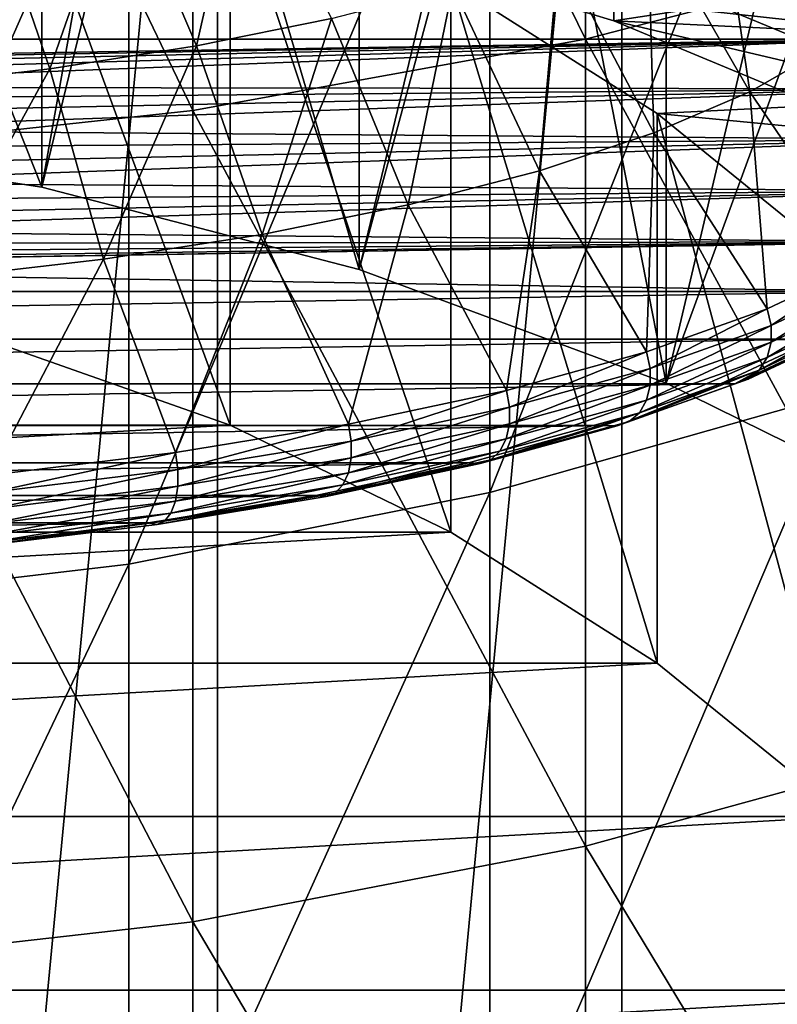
# Model space of a CAD drawing. Header units: metres. Extents: x -22 to 73, y -229 to 22.
# Tile 18 of 256: x 2.08 to 4.58, y -193.77 to -190.53. Entities that reach past the tile are written whole.
import ezdxf

# ---------------------------------------------------------------- set-up
doc = ezdxf.new("R2010")
doc.units = ezdxf.units.M
doc.layers.add('solid_509500_SW0001', color=7, linetype='CONTINUOUS')

msp = doc.modelspace()

# ---------------------------------------------------------------- linework, layer by layer
at = {"layer": 'solid_509500_SW0001'}
for points in [[(1.08187, -186.345139, 247.890732), (2.151886, -186.508835, 247.934601), (1.08186, -190.917664, 230.825836)], [(2.151886, -186.508835, 247.934601), (2.151896, -191.081375, 230.869705), (1.08186, -190.917664, 230.825836)], [(2.151886, -186.508835, 247.934601), (3.198326, -186.779678, 248.007172), (2.151896, -191.081375, 230.869705)], [(3.198326, -186.779678, 248.007172), (3.198321, -191.352203, 230.942276), (2.151896, -191.081375, 230.869705)], [(3.198326, -186.779678, 248.007172), (4.209724, -187.154694, 248.107651), (3.198321, -191.352203, 230.942276)], [(4.209724, -187.154694, 248.107651), (4.209721, -191.727219, 231.042755), (3.198321, -191.352203, 230.942276)], [(4.209724, -187.154694, 248.107651), (5.175, -187.629761, 248.23494), (4.209721, -191.727219, 231.042755)], [(5.175, -187.629761, 248.23494), (5.175007, -192.202286, 231.170059), (4.209721, -191.727219, 231.042755)], [(1.37224, -202.099197, 175.034714), (1.37224, -187.657089, 228.933365), (2.731265, -187.851807, 228.98555)], [(3.944256, -190.593033, 298.187378), (3.944256, -187.726059, 301.233032), (2.649518, -187.94754, 301.45575)], [(3.944256, -190.593033, 298.187378), (5.203274, -190.266083, 297.899323), (3.944256, -187.726059, 301.233032)], [(2.731265, -202.293915, 175.086884), (1.37224, -202.099197, 175.034714), (2.731265, -187.851807, 228.98555)], [(2.731265, -202.293915, 175.086884), (2.731265, -187.851807, 228.98555), (4.063985, -188.174271, 229.071945)], [(5.119573, -190.787704, 230.755722), (4.03743, -190.339142, 230.635529), (4.06397, -187.928391, 229.989578)], [(5.119573, -190.787704, 230.755722), (4.06397, -187.928391, 229.989578), (5.357495, -188.375443, 230.10936)], [(2.649518, -190.82872, 298.39502), (2.649518, -187.94754, 301.45575), (1.330785, -188.081253, 301.59021)], [(2.649518, -190.82872, 298.39502), (3.944256, -190.593033, 298.187378), (2.649518, -187.94754, 301.45575)], [(1.330785, -190.970993, 298.520355), (2.649518, -190.82872, 298.39502), (1.330785, -188.081253, 301.59021)], [(4.063985, -202.616364, 175.173279), (2.731265, -202.293915, 175.086884), (4.063985, -188.174271, 229.071945)], [(4.063985, -202.616364, 175.173279), (4.063985, -188.174271, 229.071945), (5.357568, -188.621338, 229.191742)], [(5.357568, -203.063446, 175.293076), (4.063985, -202.616364, 175.173279), (5.357568, -188.621338, 229.191742)], [(2.151896, -191.081375, 230.869705), (1.264612, -188.848114, 230.271301), (1.08186, -190.917664, 230.825836)], [(2.151896, -191.081375, 230.869705), (2.516222, -189.03331, 230.320923), (1.264612, -188.848114, 230.271301)], [(3.198321, -191.352203, 230.942276), (2.516222, -189.03331, 230.320923), (2.151896, -191.081375, 230.869705)], [(3.198321, -191.352203, 230.942276), (3.742045, -189.33989, 230.403076), (2.516222, -189.03331, 230.320923)], [(3.628558, -192.087509, 294.061768), (3.628558, -189.489166, 297.214905), (4.783543, -189.179077, 296.941711)], [(4.783543, -191.760086, 293.809631), (3.628558, -192.087509, 294.061768), (4.783543, -189.179077, 296.941711)], [(4.209721, -191.727219, 231.042755), (3.742045, -189.33989, 230.403076), (3.198321, -191.352203, 230.942276)], [(4.209721, -191.727219, 231.042755), (4.929452, -189.764679, 230.516891), (3.742045, -189.33989, 230.403076)], [(2.438629, -192.323654, 294.243652), (2.438629, -189.712814, 297.411926), (3.628558, -189.489166, 297.214905)], [(3.628558, -192.087509, 294.061768), (2.438629, -192.323654, 294.243652), (3.628558, -189.489166, 297.214905)], [(1.225214, -192.466263, 294.353455), (1.225214, -189.847885, 297.530914), (2.438629, -189.712814, 297.411926)], [(2.438629, -192.323654, 294.243652), (1.225214, -192.466263, 294.353455), (2.438629, -189.712814, 297.411926)], [(2.772568, -191.865311, 242.225449), (2.772568, -190.053574, 248.986938), (2.007646, -189.784653, 248.914871)], [(2.772568, -191.865311, 242.225449), (2.007646, -189.784653, 248.914871), (2.007646, -191.59639, 242.153397)], [(5.175007, -192.202286, 231.170059), (4.929452, -189.764679, 230.516891), (4.209721, -191.727219, 231.042755)], [(4.549464, -189.907196, 211.810959), (4.737214, -190.62233, 211.303513), (4.381131, -190.047012, 211.289169)], [(4.549464, -189.907196, 211.810959), (4.919229, -190.471161, 211.867722), (4.737214, -190.62233, 211.303513)], [(2.661736, -190.615036, 209.169312), (2.410478, -190.026062, 209.388336), (2.813838, -189.944275, 209.693588)], [(3.107141, -190.524719, 209.506363), (2.661736, -190.615036, 209.169312), (2.813838, -189.944275, 209.693588)], [(2.913866, -190.192749, 229.819855), (4.03744, -190.533264, 229.911087), (7.667342, -189.980164, 229.762894)], [(4.03744, -190.533264, 229.911087), (8.755124, -190.759506, 229.97171), (7.667342, -189.980164, 229.762894)], [(2.177516, -190.690796, 208.886566), (1.971967, -190.094681, 209.132294), (2.410478, -190.026062, 209.388336)], [(2.661736, -190.615036, 209.169312), (2.177516, -190.690796, 208.886566), (2.410478, -190.026062, 209.388336)], [(3.500005, -192.218201, 242.320007), (3.500005, -190.406464, 249.081482), (2.772568, -190.053574, 248.986938)], [(3.500005, -192.218201, 242.320007), (2.772568, -190.053574, 248.986938), (2.772568, -191.865311, 242.225449)], [(4.381131, -190.047012, 211.289169), (4.486119, -190.766739, 210.764618), (4.148911, -190.180557, 210.790787)], [(4.381131, -190.047012, 211.289169), (4.737214, -190.62233, 211.303513), (4.486119, -190.766739, 210.764618)], [(2.177516, -190.690796, 208.886566), (1.661544, -190.7509, 208.662247), (1.971967, -190.094681, 209.132294)], [(2.913866, -190.192749, 229.819855), (4.03743, -190.339142, 230.635529), (4.03744, -190.533264, 229.911087)], [(4.148911, -190.180557, 210.790787), (4.169607, -190.902237, 210.258881), (3.856189, -190.305893, 210.323059)], [(4.148911, -190.180557, 210.790787), (4.486119, -190.766739, 210.764618), (4.169607, -190.902237, 210.258881)], [(5.203274, -192.907822, 294.693542), (5.203274, -190.266083, 297.899323), (3.944256, -190.593033, 298.187378)], [(3.856189, -190.305893, 210.323059), (3.792293, -191.026886, 209.793686), (3.507237, -190.421173, 209.892838)], [(3.856189, -190.305893, 210.323059), (4.169607, -190.902237, 210.258881), (3.792293, -191.026886, 209.793686)], [(4.03744, -190.533264, 229.911087), (4.03743, -190.339142, 230.635529), (5.119573, -190.787704, 230.755722)], [(3.500005, -190.406464, 249.081482), (6.412532, -190.726776, 249.167313), (6.081122, -190.388168, 249.076584)], [(3.507237, -190.421173, 209.892838), (3.359678, -191.138855, 209.375824), (3.107141, -190.524719, 209.506363)], [(3.507237, -190.421173, 209.892838), (3.792293, -191.026886, 209.793686), (3.359678, -191.138855, 209.375824)], [(3.500005, -190.406464, 249.081482), (4.180091, -190.838516, 249.197266), (6.412532, -190.726776, 249.167313)], [(4.180091, -192.650253, 242.435776), (4.180091, -190.838516, 249.197266), (3.500005, -190.406464, 249.081482)], [(4.180091, -192.650253, 242.435776), (3.500005, -190.406464, 249.081482), (3.500005, -192.218201, 242.320007)], [(-4.943898, -190.592804, 214.818863), (4.943898, -190.592804, 214.818863), (4.70352, -190.435699, 215.405212)], [(-4.70352, -190.435699, 215.405212), (-4.943898, -190.592804, 214.818863), (4.70352, -190.435699, 215.405212)], [(3.107141, -190.524719, 209.506363), (2.878072, -191.236511, 209.011353), (2.661736, -190.615036, 209.169312)], [(3.107141, -190.524719, 209.506363), (3.359678, -191.138855, 209.375824), (2.878072, -191.236511, 209.011353)], [(4.03744, -190.533264, 229.911087), (5.119573, -190.787704, 230.755722), (5.119593, -190.981827, 230.031281)], [(4.03744, -190.533264, 229.911087), (5.119593, -190.981827, 230.031281), (8.755124, -190.759506, 229.97171)], [(0, -190.672165, 214.52269), (4.943898, -190.592804, 214.818863), (-4.943898, -190.592804, 214.818863)], [(0.225739, -190.677277, 214.503616), (4.943898, -190.592804, 214.818863), (0, -190.672165, 214.52269)], [(0.225739, -190.677277, 214.503616), (0.444605, -190.692459, 214.446976), (4.943898, -190.592804, 214.818863)], [(0.444605, -190.692459, 214.446976), (0.649997, -190.717239, 214.354462), (4.943898, -190.592804, 214.818863)], [(0.649997, -190.717239, 214.354462), (0.835618, -190.750885, 214.228912), (4.943898, -190.592804, 214.818863)], [(0.835618, -190.750885, 214.228912), (5.106293, -190.756485, 214.208008), (4.943898, -190.592804, 214.818863)], [(3.944256, -193.253067, 294.959412), (3.944256, -190.593033, 298.187378), (2.649518, -190.82872, 298.39502)], [(3.944256, -193.253067, 294.959412), (5.203274, -192.907822, 294.693542), (3.944256, -190.593033, 298.187378)], [(2.661736, -190.615036, 209.169312), (2.354497, -191.318436, 208.705627), (2.177516, -190.690796, 208.886566)], [(2.661736, -190.615036, 209.169312), (2.878072, -191.236511, 209.011353), (2.354497, -191.318436, 208.705627)], [(4.486119, -190.766739, 210.764618), (4.737214, -190.62233, 211.303513), (4.86845, -191.328568, 210.980988)], [(2.177516, -190.690796, 208.886566), (1.796588, -191.383423, 208.463089), (1.661544, -190.7509, 208.662247)], [(2.177516, -190.690796, 208.886566), (2.354497, -191.318436, 208.705627), (1.796588, -191.383423, 208.463089)], [(4.180091, -190.838516, 249.197266), (6.723736, -191.082748, 249.262695), (6.412532, -190.726776, 249.167313)], [(0.835618, -190.750885, 214.228912), (0.995858, -190.792358, 214.074142), (5.106293, -190.756485, 214.208008)], [(0.995858, -190.792358, 214.074142), (1.125841, -190.840408, 213.894821), (5.106293, -190.756485, 214.208008)], [(1.125841, -190.840408, 213.894821), (1.221602, -190.893555, 213.696457), (5.106293, -190.756485, 214.208008)], [(1.221602, -190.893555, 213.696457), (5.188137, -190.924133, 213.582321), (5.106293, -190.756485, 214.208008)], [(4.169607, -190.902237, 210.258881), (4.486119, -190.766739, 210.764618), (4.542933, -191.481812, 210.409042)], [(4.486119, -190.766739, 210.764618), (4.86845, -191.328568, 210.980988), (4.542933, -191.481812, 210.409042)], [(2.649518, -193.501923, 295.151062), (2.649518, -190.82872, 298.39502), (1.330785, -190.970993, 298.520355)], [(2.649518, -193.501923, 295.151062), (3.944256, -193.253067, 294.959412), (2.649518, -190.82872, 298.39502)], [(4.180091, -190.838516, 249.197266), (4.803687, -191.343948, 249.332687), (6.723736, -191.082748, 249.262695)], [(4.803687, -193.155685, 242.571213), (4.803687, -191.343948, 249.332687), (4.180091, -190.838516, 249.197266)], [(4.803687, -193.155685, 242.571213), (4.180091, -190.838516, 249.197266), (4.180091, -192.650253, 242.435776)], [(1.221602, -190.893555, 213.696457), (1.280253, -190.950211, 213.485031), (5.188137, -190.924133, 213.582321)], [(3.792293, -191.026886, 209.793686), (4.169607, -190.902237, 210.258881), (4.14577, -191.623306, 209.881027)], [(4.169607, -190.902237, 210.258881), (4.542933, -191.481812, 210.409042), (4.14577, -191.623306, 209.881027)], [(1.280253, -191.067047, 213.04895), (5.188137, -191.093124, 212.95166), (5.188137, -190.924133, 213.582321)], [(1.3, -191.008636, 213.266998), (1.280253, -191.067047, 213.04895), (5.188137, -190.924133, 213.582321)], [(1.280253, -190.950211, 213.485031), (1.3, -191.008636, 213.266998), (5.188137, -190.924133, 213.582321)], [(1.330785, -193.652145, 295.266754), (2.649518, -193.501923, 295.151062), (1.330785, -190.970993, 298.520355)], [(3.359678, -191.138855, 209.375824), (3.792293, -191.026886, 209.793686), (3.683227, -191.750778, 209.405258)], [(3.792293, -191.026886, 209.793686), (4.14577, -191.623306, 209.881027), (3.683227, -191.750778, 209.405258)], [(1.280253, -191.067047, 213.04895), (1.221602, -191.123703, 212.837524), (5.188137, -191.093124, 212.95166)], [(0.995858, -191.224899, 212.459839), (5.106293, -191.260773, 212.325974), (5.188137, -191.093124, 212.95166)], [(1.125841, -191.176865, 212.63916), (0.995858, -191.224899, 212.459839), (5.188137, -191.093124, 212.95166)], [(1.221602, -191.123703, 212.837524), (1.125841, -191.176865, 212.63916), (5.188137, -191.093124, 212.95166)], [(2.878072, -191.236511, 209.011353), (3.359678, -191.138855, 209.375824), (3.162597, -191.862259, 208.989227)], [(3.359678, -191.138855, 209.375824), (3.683227, -191.750778, 209.405258), (3.162597, -191.862259, 208.989227)], [(0.995858, -191.224899, 212.459839), (0.835618, -191.266373, 212.305069), (5.106293, -191.260773, 212.325974)], [(2.354497, -191.318436, 208.705627), (2.878072, -191.236511, 209.011353), (2.59209, -191.955963, 208.639511)], [(2.878072, -191.236511, 209.011353), (3.162597, -191.862259, 208.989227), (2.59209, -191.955963, 208.639511)], [(0, -191.345093, 212.011292), (4.943898, -191.424454, 211.715118), (5.106293, -191.260773, 212.325974)], [(0.225739, -191.339981, 212.030365), (0, -191.345093, 212.011292), (5.106293, -191.260773, 212.325974)], [(0.444605, -191.324814, 212.087006), (0.225739, -191.339981, 212.030365), (5.106293, -191.260773, 212.325974)], [(0.649997, -191.300018, 212.17952), (0.444605, -191.324814, 212.087006), (5.106293, -191.260773, 212.325974)], [(0.835618, -191.266373, 212.305069), (0.649997, -191.300018, 212.17952), (5.106293, -191.260773, 212.325974)], [(1.796588, -191.383423, 208.463089), (2.354497, -191.318436, 208.705627), (1.980705, -192.030426, 208.361618)], [(2.354497, -191.318436, 208.705627), (2.59209, -191.955963, 208.639511), (1.980705, -192.030426, 208.361618)], [(4.556316, -191.536469, 210.414902), (4.542933, -191.481812, 210.409042), (4.86845, -191.328568, 210.980988)], [(4.556316, -191.536469, 210.414902), (4.86845, -191.328568, 210.980988), (4.882792, -191.382767, 210.988525)], [(0, -191.345093, 212.011292), (-4.943898, -191.424454, 211.715118), (4.943898, -191.424454, 211.715118)], [(4.882792, -191.382767, 210.988525), (4.882757, -191.437744, 211.003265), (4.556283, -191.591446, 210.429642)], [(4.556316, -191.536469, 210.414902), (4.882792, -191.382767, 210.988525), (4.556283, -191.591446, 210.429642)], [(-4.943898, -191.424454, 211.715118), (-4.70352, -191.581558, 211.128769), (4.943898, -191.424454, 211.715118)], [(-4.70352, -191.581558, 211.128769), (4.70352, -191.581558, 211.128769), (4.943898, -191.424454, 211.715118)], [(4.882757, -191.437744, 211.003265), (4.868219, -191.488708, 211.024002), (4.542717, -191.641953, 210.452087)], [(4.556283, -191.591446, 210.429642), (4.882757, -191.437744, 211.003265), (4.542717, -191.641953, 210.452087)], [(4.157984, -191.678375, 209.88533), (4.14577, -191.623306, 209.881027), (4.542933, -191.481812, 210.409042)], [(4.157984, -191.678375, 209.88533), (4.542933, -191.481812, 210.409042), (4.556316, -191.536469, 210.414902)], [(4.868219, -191.488708, 211.024002), (4.840355, -191.53154, 211.049057), (4.516716, -191.683914, 210.480423)], [(4.542717, -191.641953, 210.452087), (4.868219, -191.488708, 211.024002), (4.516716, -191.683914, 210.480423)], [(4.556316, -191.536469, 210.414902), (4.556283, -191.591446, 210.429642), (4.157954, -191.733337, 209.90007)], [(4.157984, -191.678375, 209.88533), (4.556316, -191.536469, 210.414902), (4.157954, -191.733337, 209.90007)], [(4.840355, -191.53154, 211.049057), (4.801422, -191.562775, 211.076401), (4.480387, -191.713913, 210.512329)], [(4.516716, -191.683914, 210.480423), (4.840355, -191.53154, 211.049057), (4.480387, -191.713913, 210.512329)], [(4.801422, -191.562775, 211.076401), (4.754572, -191.579895, 211.103806), (4.436669, -191.729553, 210.545242)], [(4.480387, -191.713913, 210.512329), (4.801422, -191.562775, 211.076401), (4.436669, -191.729553, 210.545242)], [(-4.70352, -191.581558, 211.128769), (-4.388931, -191.729645, 210.576126), (4.70352, -191.581558, 211.128769)], [(-4.388931, -191.729645, 210.576126), (4.388931, -191.729645, 210.576126), (4.70352, -191.581558, 211.128769)], [(2.772568, -191.865311, 242.225449), (2.007646, -191.59639, 242.153397), (-2.772568, -191.865311, 242.225449)], [(4.556283, -191.591446, 210.429642), (4.542717, -191.641953, 210.452087), (4.145574, -191.783417, 209.924103)], [(4.157954, -191.733337, 209.90007), (4.556283, -191.591446, 210.429642), (4.145574, -191.783417, 209.924103)], [(4.436669, -191.729553, 210.545242), (4.70352, -191.581558, 211.128769), (4.388931, -191.729645, 210.576126)], [(4.436669, -191.729553, 210.545242), (4.754572, -191.579895, 211.103806), (4.70352, -191.581558, 211.128769)], [(3.694077, -191.806229, 209.408142), (3.683227, -191.750778, 209.405258), (4.14577, -191.623306, 209.881027)], [(3.694077, -191.806229, 209.408142), (4.14577, -191.623306, 209.881027), (4.157984, -191.678375, 209.88533)], [(4.542717, -191.641953, 210.452087), (4.516716, -191.683914, 210.480423), (4.121846, -191.82457, 209.955444)], [(4.145574, -191.783417, 209.924103), (4.542717, -191.641953, 210.452087), (4.121846, -191.82457, 209.955444)], [(4.157984, -191.678375, 209.88533), (4.157954, -191.733337, 209.90007), (3.694051, -191.861191, 209.422897)], [(3.694077, -191.806229, 209.408142), (4.157984, -191.678375, 209.88533), (3.694051, -191.861191, 209.422897)], [(4.516716, -191.683914, 210.480423), (4.480387, -191.713913, 210.512329), (4.088692, -191.853455, 209.991577)], [(4.121846, -191.82457, 209.955444), (4.516716, -191.683914, 210.480423), (4.088692, -191.853455, 209.991577)], [(-4.388931, -191.729645, 210.576126), (-4.005117, -191.866348, 210.065948), (4.388931, -191.729645, 210.576126)], [(-4.005117, -191.866348, 210.065948), (4.005117, -191.866348, 210.065948), (4.388931, -191.729645, 210.576126)], [(4.048797, -191.867722, 210.029572), (4.388931, -191.729645, 210.576126), (4.005117, -191.866348, 210.065948)], [(4.480387, -191.713913, 210.512329), (4.436669, -191.729553, 210.545242), (4.048797, -191.867722, 210.029572)], [(4.088692, -191.853455, 209.991577), (4.480387, -191.713913, 210.512329), (4.048797, -191.867722, 210.029572)], [(4.048797, -191.867722, 210.029572), (4.436669, -191.729553, 210.545242), (4.388931, -191.729645, 210.576126)], [(3.171914, -191.91803, 208.990891), (3.162597, -191.862259, 208.989227), (3.683227, -191.750778, 209.405258)], [(3.171914, -191.91803, 208.990891), (3.683227, -191.750778, 209.405258), (3.694077, -191.806229, 209.408142)], [(3.628558, -194.472382, 290.744263), (3.628558, -192.087509, 294.061768), (4.783543, -191.760086, 293.809631)], [(4.783543, -194.129059, 290.514252), (3.628558, -194.472382, 290.744263), (4.783543, -191.760086, 293.809631)], [(4.157954, -191.733337, 209.90007), (4.145574, -191.783417, 209.924103), (3.683052, -191.910904, 209.448349)], [(3.694051, -191.861191, 209.422897), (4.157954, -191.733337, 209.90007), (3.683052, -191.910904, 209.448349)], [(4.145574, -191.783417, 209.924103), (4.121846, -191.82457, 209.955444), (3.661972, -191.951324, 209.482422)], [(3.683052, -191.910904, 209.448349), (4.145574, -191.783417, 209.924103), (3.661972, -191.951324, 209.482422)], [(3.694077, -191.806229, 209.408142), (3.694051, -191.861191, 209.422897), (3.171891, -191.972992, 209.005661)], [(3.171914, -191.91803, 208.990891), (3.694077, -191.806229, 209.408142), (3.171891, -191.972992, 209.005661)], [(4.121846, -191.82457, 209.955444), (4.088692, -191.853455, 209.991577), (3.632517, -191.979187, 209.522354)], [(3.661972, -191.951324, 209.482422), (4.121846, -191.82457, 209.955444), (3.632517, -191.979187, 209.522354)], [(2.599727, -192.012009, 208.640152), (2.59209, -191.955963, 208.639511), (3.162597, -191.862259, 208.989227)], [(2.599727, -192.012009, 208.640152), (3.162597, -191.862259, 208.989227), (3.171914, -191.91803, 208.990891)], [(3.694051, -191.861191, 209.422897), (3.683052, -191.910904, 209.448349), (3.162447, -192.022369, 209.032333)], [(3.171891, -191.972992, 209.005661), (3.694051, -191.861191, 209.422897), (3.162447, -192.022369, 209.032333)], [(4.088692, -191.853455, 209.991577), (4.048797, -191.867722, 210.029572), (3.597073, -191.992233, 209.564926)], [(3.632517, -191.979187, 209.522354), (4.088692, -191.853455, 209.991577), (3.597073, -191.992233, 209.564926)], [(-4.005117, -191.866348, 210.065948), (-3.558127, -191.989517, 209.606262), (4.005117, -191.866348, 210.065948)], [(-3.558127, -191.989517, 209.606262), (3.558127, -191.989517, 209.606262), (4.005117, -191.866348, 210.065948)], [(2.772568, -191.865311, 242.225449), (-2.772568, -191.865311, 242.225449), (-3.500005, -192.218201, 242.320007)], [(3.500005, -192.218201, 242.320007), (2.772568, -191.865311, 242.225449), (-3.500005, -192.218201, 242.320007)], [(3.597073, -191.992233, 209.564926), (4.005117, -191.866348, 210.065948), (3.558127, -191.989517, 209.606262)], [(3.597073, -191.992233, 209.564926), (4.048797, -191.867722, 210.029572), (4.005117, -191.866348, 210.065948)], [(3.171914, -191.91803, 208.990891), (3.171891, -191.972992, 209.005661), (2.599708, -192.066986, 208.654907)], [(2.599727, -192.012009, 208.640152), (3.171914, -191.91803, 208.990891), (2.599708, -192.066986, 208.654907)], [(3.683052, -191.910904, 209.448349), (3.661972, -191.951324, 209.482422), (3.144346, -192.062149, 209.068787)], [(3.162447, -192.022369, 209.032333), (3.683052, -191.910904, 209.448349), (3.144346, -192.062149, 209.068787)], [(1.986541, -192.0867, 208.361435), (1.980705, -192.030426, 208.361618), (2.59209, -191.955963, 208.639511)], [(1.986541, -192.0867, 208.361435), (2.59209, -191.955963, 208.639511), (2.599727, -192.012009, 208.640152)], [(3.661972, -191.951324, 209.482422), (3.632517, -191.979187, 209.522354), (3.119055, -192.089127, 209.112061)], [(3.144346, -192.062149, 209.068787), (3.661972, -191.951324, 209.482422), (3.119055, -192.089127, 209.112061)], [(-3.558127, -191.989517, 209.606262), (-3.054988, -192.097229, 209.204315), (3.558127, -191.989517, 209.606262)], [(-3.054988, -192.097229, 209.204315), (3.054988, -192.097229, 209.204315), (3.558127, -191.989517, 209.606262)], [(3.171891, -191.972992, 209.005661), (3.162447, -192.022369, 209.032333), (2.591968, -192.116074, 208.682632)], [(2.599708, -192.066986, 208.654907), (3.171891, -191.972992, 209.005661), (2.591968, -192.116074, 208.682632)], [(3.088621, -192.101089, 209.15863), (3.558127, -191.989517, 209.606262), (3.054988, -192.097229, 209.204315)], [(3.632517, -191.979187, 209.522354), (3.597073, -191.992233, 209.564926), (3.088621, -192.101089, 209.15863)], [(3.119055, -192.089127, 209.112061), (3.632517, -191.979187, 209.522354), (3.088621, -192.101089, 209.15863)], [(3.088621, -192.101089, 209.15863), (3.597073, -191.992233, 209.564926), (3.558127, -191.989517, 209.606262)], [(2.599727, -192.012009, 208.640152), (2.599708, -192.066986, 208.654907), (1.986526, -192.141663, 208.376205)], [(1.986541, -192.0867, 208.361435), (2.599727, -192.012009, 208.640152), (1.986526, -192.141663, 208.376205)], [(3.162447, -192.022369, 209.032333), (3.144346, -192.062149, 209.068787), (2.577132, -192.155319, 208.721085)], [(2.591968, -192.116074, 208.682632), (3.162447, -192.022369, 209.032333), (2.577132, -192.155319, 208.721085)], [(2.599708, -192.066986, 208.654907), (2.591968, -192.116074, 208.682632), (1.980612, -192.190536, 208.404755)], [(1.986526, -192.141663, 208.376205), (2.599708, -192.066986, 208.654907), (1.980612, -192.190536, 208.404755)], [(2.438629, -194.720001, 290.910187), (2.438629, -192.323654, 294.243652), (3.628558, -192.087509, 294.061768)], [(3.628558, -194.472382, 290.744263), (2.438629, -194.720001, 290.910187), (3.628558, -192.087509, 294.061768)], [(3.119055, -192.089127, 209.112061), (3.088621, -192.101089, 209.15863), (2.531459, -192.192612, 208.817093)], [(2.556403, -192.181534, 208.767151), (3.119055, -192.089127, 209.112061), (2.531459, -192.192612, 208.817093)], [(3.144346, -192.062149, 209.068787), (3.119055, -192.089127, 209.112061), (2.556403, -192.181534, 208.767151)], [(2.577132, -192.155319, 208.721085), (3.144346, -192.062149, 209.068787), (2.556403, -192.181534, 208.767151)], [(-3.054988, -192.097229, 209.204315), (-2.50368, -192.187744, 208.86647), (3.054988, -192.097229, 209.204315)], [(-2.50368, -192.187744, 208.86647), (2.50368, -192.187744, 208.86647), (3.054988, -192.097229, 209.204315)], [(2.591968, -192.116074, 208.682632), (2.577132, -192.155319, 208.721085), (1.969275, -192.229355, 208.444809)], [(1.980612, -192.190536, 208.404755), (2.591968, -192.116074, 208.682632), (1.969275, -192.229355, 208.444809)], [(2.531459, -192.192612, 208.817093), (3.054988, -192.097229, 209.204315), (2.50368, -192.187744, 208.86647)], [(2.531459, -192.192612, 208.817093), (3.088621, -192.101089, 209.15863), (3.054988, -192.097229, 209.204315)], [(2.556403, -192.181534, 208.767151), (2.531459, -192.192612, 208.817093), (1.934375, -192.265335, 208.5457)], [(1.953436, -192.254974, 208.493088), (2.556403, -192.181534, 208.767151), (1.934375, -192.265335, 208.5457)], [(2.577132, -192.155319, 208.721085), (2.556403, -192.181534, 208.767151), (1.953436, -192.254974, 208.493088)], [(1.969275, -192.229355, 208.444809), (2.577132, -192.155319, 208.721085), (1.953436, -192.254974, 208.493088)], [(3.500005, -192.218201, 242.320007), (-3.500005, -192.218201, 242.320007), (-4.180091, -192.650253, 242.435776)], [(4.180091, -192.650253, 242.435776), (3.500005, -192.218201, 242.320007), (-4.180091, -192.650253, 242.435776)], [(-2.50368, -192.187744, 208.86647), (-1.912856, -192.259674, 208.598038), (2.50368, -192.187744, 208.86647)], [(-1.912856, -192.259674, 208.598038), (1.912856, -192.259674, 208.598038), (2.50368, -192.187744, 208.86647)], [(1.934375, -192.265335, 208.5457), (2.50368, -192.187744, 208.86647), (1.912856, -192.259674, 208.598038)], [(1.934375, -192.265335, 208.5457), (2.531459, -192.192612, 208.817093), (2.50368, -192.187744, 208.86647)], [(1.225214, -194.869537, 291.010376), (1.225214, -192.466263, 294.353455), (2.438629, -192.323654, 294.243652)], [(2.438629, -194.720001, 290.910187), (1.225214, -194.869537, 291.010376), (2.438629, -192.323654, 294.243652)], [(4.180091, -192.650253, 242.435776), (-4.180091, -192.650253, 242.435776), (-4.803687, -193.155685, 242.571213)], [(4.803687, -193.155685, 242.571213), (4.180091, -192.650253, 242.435776), (-4.803687, -193.155685, 242.571213)], [(5.203274, -195.332565, 291.320587), (5.203274, -192.907822, 294.693542), (3.944256, -193.253067, 294.959412)], [(4.803687, -193.155685, 242.571213), (-4.803687, -193.155685, 242.571213), (-5.362288, -193.727585, 242.724442)], [(5.362288, -193.727585, 242.724442), (4.803687, -193.155685, 242.571213), (-5.362288, -193.727585, 242.724442)], [(3.944256, -195.694565, 291.563141), (3.944256, -193.253067, 294.959412), (2.649518, -193.501923, 295.151062)], [(3.944256, -195.694565, 291.563141), (5.203274, -195.332565, 291.320587), (3.944256, -193.253067, 294.959412)], [(2.649518, -195.955521, 291.737976), (2.649518, -193.501923, 295.151062), (1.330785, -193.652145, 295.266754)], [(2.649518, -195.955521, 291.737976), (3.944256, -195.694565, 291.563141), (2.649518, -193.501923, 295.151062)], [(1.330785, -196.113037, 291.843506), (2.649518, -195.955521, 291.737976), (1.330785, -193.652145, 295.266754)], [(5.362288, -193.727585, 242.724442), (-5.362288, -193.727585, 242.724442), (-5.848418, -194.358322, 242.893448)], [(5.848418, -194.358322, 242.893448), (5.362288, -193.727585, 242.724442), (-5.848418, -194.358322, 242.893448)]]:
    msp.add_3dface(points, dxfattribs=at)

doc.saveas('drawing.dxf')
